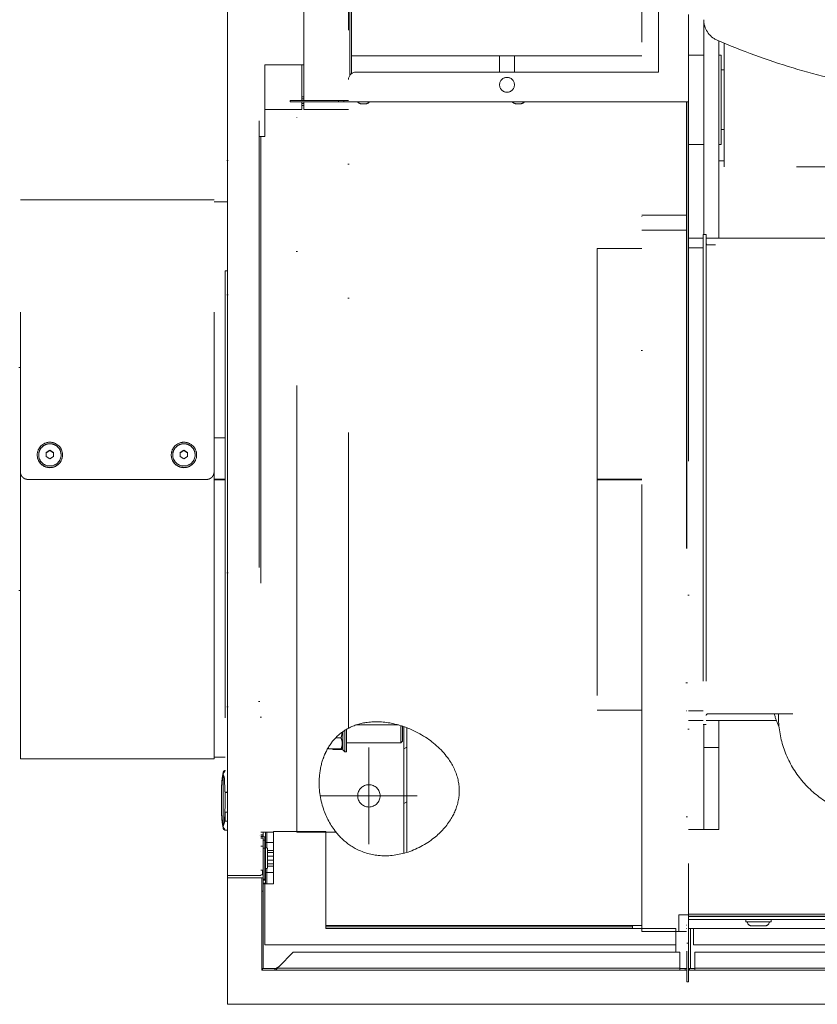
# Model space of a CAD drawing. Header units: millimetres. Extents: x -25606 to 96684, y -22894 to 47132.
# Tile 22 of 89: x 8273 to 8808, y 5163 to 5825. Entities that reach past the tile are written whole.
import ezdxf

# ---------------------------------------------------------------- set-up
doc = ezdxf.new("R2010")
doc.units = ezdxf.units.MM
doc.header["$LTSCALE"] = 50
doc.linetypes.add('A_CARA_16', pattern=[11.4, 6, -1.8, 0, -1.8, 0, -1.8])
doc.layers.add('CA_TG', color=9, linetype='A_CARA_16', lineweight=13)

# ---------------------------------------------------------------- blocks, each defined once
blk = doc.blocks.new('tg')
h = blk.add_hatch()
h.set_pattern_fill('ANSI31', color=252, scale=254, angle=345.00002, style=0)
h.set_pattern_definition([(30, (1065.013, 2161), (-15.87501, 27.4963), [])])
edge = h.paths.add_edge_path()
edge.add_spline(control_points=[(5561.44, 5261.52), (5560.77, 5261.63), (5560.1, 5261.75), (5559.44, 5261.88)], knot_values=[13.825662, 13.825662, 13.825662, 13.825662, 14.000098, 14.000098, 14.000098, 14.000098], degree=3, periodic=0)
edge.add_line((5559.44, 5261.88), (5559.44, 5261.88))
edge.add_line((5559.44, 5261.88), (5559.44, 5298.08))
edge.add_line((5559.44, 5298.08), (5561.44, 5298.08))
edge.add_line((5561.44, 5298.08), (5561.44, 5261.52))
edge.add_line((5561.44, 5261.52), (5561.44, 5261.52))
edge = h.paths.add_edge_path()
edge.add_line((4448.44, 4291.46), (4448.44, 4376.45))
edge.add_spline(control_points=[(4448.44, 4376.45), (4449.11, 4376.22), (4449.78, 4375.97), (4450.44, 4375.72)], knot_values=[10.864235, 10.864235, 10.864235, 10.864235, 11.074814, 11.074814, 11.074814, 11.074814], degree=3, periodic=0)
edge.add_line((4450.44, 4375.72), (4450.44, 4375.72))
edge.add_line((4450.44, 4375.72), (4450.44, 4292.04))
edge.add_spline(control_points=[(4450.44, 4292.04), (4450.27, 4291.99), (4450.09, 4291.94), (4449.43, 4291.74), (4448.94, 4291.6), (4448.44, 4291.46)], knot_values=[22.713594, 22.713594, 22.713594, 22.713594, 22.768373, 22.768373, 22.922016, 22.922016, 22.922016, 22.922016], degree=3, periodic=0)
edge = h.paths.add_edge_path()
edge.add_ellipse((5557.44, 4308.55), major_axis=(-3, 4), ratio=1, start_angle=270, end_angle=299.55192)
edge.add_line((5559.44, 4313.13), (5559.44, 4362.82))
edge.add_line((5559.44, 4362.82), (5559.44, 4362.82))
edge.add_spline(control_points=[(5559.44, 4362.82), (5559.83, 4362.95), (5560.22, 4363.08), (5560.89, 4363.27), (5561.16, 4363.35), (5561.44, 4363.43)], knot_values=[5.579232, 5.579232, 5.579232, 5.579232, 5.705995, 5.705995, 5.795124, 5.795124, 5.795124, 5.795124], degree=3, periodic=0)
edge.add_line((5561.44, 4363.43), (5561.44, 4311.55))
at = {"color": 252}
for p, q in [((4639.44, 5425), (4639.44, 4205)), ((4619.44, 4816), (4619.44, 5370)), ((4329.94, 4276.5), (4329.94, 5353.5)), ((4351.19, 5353.5), (4351.19, 4276.5)), ((4411.19, 5144.22), (4411.19, 4375.39)), ((4608.19, 5136.22), (4608.19, 4827)), ((4413.19, 5060.38), (4413.19, 4815)), ((4412.19, 5056.63), (4412.19, 4814)), ((4381.19, 4860.92), (4381.19, 4797)), ((4649.94, 4707), (4649.94, 4848.92)), ((4659.94, 4836.98), (4659.94, 4704.45)), ((4663.44, 4752.5), (4663.44, 4835.49)), ((4639.44, 4827.5), (4649.94, 4827.5)), ((4659.94, 4827.5), (4661.44, 4827.5)), ((4661.44, 4767.5), (4661.44, 4827.5)), ((4354.94, 4821), (4381.19, 4821)), ((4354.94, 4772.83), (4354.94, 4821)), ((4379.94, 4797), (4379.94, 4821)), ((4413.19, 4827), (4608.19, 4827)), ((4512.69, 4827), (4512.69, 4816)), ((4522.69, 4816), (4522.69, 4827)), ((4416.19, 4816), (4619.44, 4816)), ((4661.44, 4817.5), (4663.44, 4817.5)), ((4411.19, 4797), (4372.07, 4797)), ((4372.07, 4796), (4372.07, 4797)), ((4639.44, 4796), (4372.07, 4796)), ((4381.19, 4799.33), (4379.94, 4799.33)), ((4381.19, 4798), (4379.94, 4798)), ((4379.94, 4791), (4379.94, 4796)), ((4381.19, 4795), (4379.94, 4795)), ((4381.19, 4796), (4381.19, 4791)), ((4404.52, 4797), (4404.52, 4796)), ((4408.19, 4796), (4408.19, 4797)), ((4422.46, 4794.65), (4420.17, 4794.65)), ((4526.46, 4794.65), (4524.17, 4794.65)), ((4608.19, 4239), (4608.19, 4796)), ((4638.19, 4796), (4638.19, 4239)), ((4638.44, 4796), (4638.44, 4205)), ((4354.94, 4791), (4379.94, 4791)), ((4376.43, 4305.5), (4376.43, 4791)), ((4379.94, 4793.67), (4381.19, 4793.67)), ((4381.19, 4791), (4411.19, 4791)), ((4661.44, 4777.5), (4663.44, 4777.5)), ((4354.94, 4772.83), (4351.19, 4772.83)), ((4352.44, 4772.83), (4352.44, 4276.5)), ((4639.44, 4767.5), (4649.94, 4767.5)), ((4659.94, 4767.5), (4661.44, 4767.5)), ((4663.44, 4756.42), (4659.94, 4756.42)), ((5011.98, 4752.5), (4663.44, 4752.5)), ((4320.94, 4354.75), (4320.94, 4730.25)), ((4320.94, 4729), (4329.94, 4729)), ((4638.19, 4720), (4608.19, 4720)), ((4608.19, 4710), (4638.19, 4710)), ((4639.44, 4704.45), (4649.44, 4704.45)), ((4649.44, 4707), (4649.44, 4378)), ((4651.44, 4707), (4649.44, 4707)), ((4651.44, 4707), (4651.44, 4378)), ((4651.44, 4704.45), (4879.06, 4704.45)), ((4578.19, 4697.5), (4578.19, 4387.5)), ((4608.19, 4697.5), (4578.19, 4697.5)), ((4638.44, 4698), (4638.19, 4698)), ((4649.44, 4698), (4639.44, 4698)), ((5227.9, 4700), (4652.44, 4700)), ((4329.94, 4682.5), (4328.44, 4682.5)), ((4328.44, 4682.5), (4328.44, 4332.28)), ((4328.44, 4570.4), (4320.94, 4570.4)), ((4202.23, 4558.86), (4202.23, 4558.99)), ((4210.73, 4562.12), (4208.23, 4560.68)), ((4208.23, 4560.41), (4210.73, 4561.84)), ((4208.23, 4560.68), (4208.23, 4557.81)), ((4208.23, 4557.81), (4210.73, 4556.37)), ((4213.23, 4560.68), (4210.73, 4562.12)), ((4210.73, 4562.12), (4210.73, 4561.84)), ((4210.73, 4561.84), (4213.23, 4560.41)), ((4210.73, 4556.37), (4213.23, 4557.81)), ((4213.23, 4557.81), (4213.23, 4560.68)), ((4219.23, 4558.86), (4219.23, 4558.99)), ((4292.23, 4558.86), (4292.23, 4558.99)), ((4300.73, 4562.12), (4298.23, 4560.68)), ((4298.23, 4560.41), (4300.73, 4561.84)), ((4298.23, 4560.68), (4298.23, 4557.81)), ((4298.23, 4557.81), (4300.73, 4556.37)), ((4303.23, 4560.68), (4300.73, 4562.12)), ((4300.73, 4562.12), (4300.73, 4561.84)), ((4300.73, 4561.84), (4303.23, 4560.41)), ((4300.73, 4556.37), (4303.23, 4557.81)), ((4303.23, 4557.81), (4303.23, 4560.68)), ((4309.23, 4558.86), (4309.23, 4558.99)), ((4328.44, 4542.75), (4320.94, 4542.75)), ((4608.19, 4542.75), (4578.19, 4542.75)), ((4328.44, 4542.25), (4320.94, 4542.25)), ((4608.19, 4542.25), (4578.19, 4542.25)), ((4608.19, 4387.5), (4578.19, 4387.5)), ((4638.44, 4387), (4638.19, 4387)), ((4649.44, 4387), (4639.44, 4387)), ((5279.71, 4385), (4652.44, 4385)), ((4699.94, 4383.73), (4699.94, 4385)), ((4416.25, 4377.58), (4444.85, 4377.58)), ((4639.44, 4380.55), (4649.44, 4380.55)), ((4651.44, 4378), (4649.44, 4378)), ((4649.94, 4378), (4649.94, 4307.5)), ((4651.44, 4380.55), (4698.59, 4380.55)), ((4659.94, 4307.5), (4659.94, 4380.55)), ((4407.44, 4360.83), (4407.44, 4373.09)), ((4408.69, 4373.93), (4408.69, 4359.58)), ((4409.94, 4374.7), (4409.94, 4359.58)), ((4446.37, 4365.58), (4446.37, 4377.13)), ((4447.44, 4376.51), (4447.02, 4376.93)), ((4447.44, 4376.51), (4447.44, 4366.66)), ((4448.44, 4291.46), (4448.44, 4376.45)), ((4450.44, 4375.72), (4450.44, 4292.04)), ((4406.23, 4368.89), (4402.57, 4368.89)), ((4409.94, 4365.58), (4446.37, 4365.58)), ((4447.44, 4366.66), (4446.37, 4365.58)), ((4406.23, 4361.54), (4397.85, 4361.54)), ((4400.54, 4361.54), (4400.74, 4361.19)), ((4406.84, 4361.19), (4400.74, 4361.19)), ((4406.84, 4362.24), (4406.84, 4361.19)), ((4407.44, 4363.28), (4406.85, 4362.26)), ((4407.43, 4363.27), (4407.44, 4363.27)), ((4407.44, 4360.83), (4408.69, 4359.58)), ((4408.69, 4359.58), (4409.94, 4359.58)), ((4424.94, 4362.5), (4424.94, 4297.5)), ((4649.94, 4362.5), (4659.94, 4362.5)), ((4320.94, 4356), (4328.44, 4356)), ((4327.11, 4344.84), (4327.11, 4345.99)), ((4327.11, 4309.63), (4327.11, 4344.37)), ((4326.04, 4335.94), (4326.04, 4318.06)), ((4329.94, 4332.5), (4328.44, 4332.5)), ((4328.44, 4332.28), (4329.94, 4332.28)), ((4457.44, 4330), (4392.44, 4330)), ((4328.44, 4319.05), (4328.44, 4312.95)), ((4328.44, 4319.05), (4329.94, 4319.05)), ((4329.94, 4312.95), (4328.44, 4312.95)), ((4327.11, 4309.16), (4327.11, 4308.01)), ((4328.47, 4307), (4329.94, 4307)), ((4352.44, 4305.5), (4360.94, 4305.5)), ((4353.94, 4305.5), (4353.94, 4302.5)), ((4355.44, 4305.5), (4355.44, 4271)), ((4356.44, 4305.5), (4356.44, 4295.08)), ((4360.94, 4271), (4360.94, 4306)), ((4360.94, 4306), (4395.94, 4306)), ((4402.91, 4305.5), (4376.43, 4305.5)), ((4395.94, 4306), (4395.94, 4241)), ((4659.94, 4307.5), (4639.44, 4307.5)), ((4352.44, 4303.88), (4353.94, 4303.85)), ((4352.44, 4303.01), (4353.94, 4302.98)), ((4352.44, 4302.5), (4354.94, 4302.5)), ((4352.44, 4301.5), (4353.94, 4301.5)), ((4353.94, 4214), (4353.94, 4301.5)), ((4353.94, 4300.17), (4354.94, 4300.17)), ((4354.94, 4302.5), (4354.94, 4274)), ((4354.94, 4298.06), (4354.94, 4298.06)), ((4354.94, 4274), (4354.94, 4298.06)), ((4360.94, 4298.62), (4355.44, 4298.62)), ((4353.94, 4296.13), (4352.44, 4296.13)), ((4353.94, 4294.89), (4354.94, 4294.89)), ((4355.44, 4293.43), (4354.94, 4293.43)), ((4354.94, 4292.44), (4355.44, 4292.34)), ((4356.94, 4294.38), (4356.94, 4281.88)), ((4356.94, 4293.39), (4360.94, 4293.39)), ((4356.94, 4291.98), (4360.94, 4291.98)), ((4355.44, 4289.21), (4354.94, 4289.11)), ((4354.94, 4287.14), (4355.44, 4287.04)), ((4356.94, 4289.54), (4360.94, 4289.54)), ((4356.94, 4286.71), (4360.94, 4286.71)), ((4353.94, 4280.12), (4352.44, 4280.12)), ((4353.44, 4280.12), (4353.44, 4277)), ((4355.44, 4283.91), (4354.94, 4283.81)), ((4354.94, 4282.83), (4355.44, 4282.83)), ((4355.44, 4282), (4354.94, 4282)), ((4355.44, 4280.25), (4354.94, 4280.25)), ((4355.44, 4278.62), (4360.94, 4278.62)), ((4356.44, 4271), (4356.44, 4281.17)), ((4356.94, 4284.27), (4360.94, 4284.27)), ((4356.94, 4282.86), (4360.94, 4282.86)), ((4329.94, 4276.5), (4352.44, 4276.5)), ((4329.94, 4275), (4353.94, 4275)), ((4329.94, 4190), (4329.94, 4275)), ((4353.44, 4277), (4352.44, 4277)), ((4352.94, 4213), (4352.94, 4275)), ((4353.94, 4274), (4354.94, 4274)), ((4355.43, 4273.42), (4353.94, 4273.4)), ((4352.94, 4266.09), (4353.94, 4266.09)), ((4355.44, 4271.42), (4353.94, 4271.4)), ((4360.94, 4271), (4353.94, 4271)), ((4354.94, 4230), (4354.94, 4271)), ((4638.19, 4250), (4632.94, 4250)), ((4632.94, 4250), (4632.94, 4239)), ((4639.44, 4250), (4638.44, 4250)), ((4639.44, 4250.45), (5338.12, 4250.45)), ((4639.44, 4249.2), (5338.12, 4249.2)), ((5340.12, 4248.87), (4639.44, 4248.87)), ((5364.94, 4247), (4639.44, 4247)), ((4677.94, 4247), (4677.94, 4245.5)), ((4677.94, 4245.5), (4694.94, 4245.5)), ((4694.94, 4247), (4694.94, 4245.5)), ((4608.19, 4243), (4395.94, 4243)), ((4601.91, 4242), (4395.94, 4242)), ((4395.94, 4241), (4630.94, 4241)), ((4601.91, 4241), (4601.91, 4243)), ((4638.19, 4239), (4608.19, 4239)), ((4630.94, 4241), (4630.94, 4225)), ((4638.44, 4243.25), (4638.19, 4243.25)), ((4638.44, 4241), (4638.19, 4241)), ((4840.94, 4241), (4639.44, 4241)), ((4640.94, 4214), (4640.94, 4241)), ((4642.94, 4230), (4642.94, 4241)), ((4682.14, 4242.6), (4690.74, 4242.6)), ((4630.94, 4230), (4354.94, 4230)), ((4639.44, 4231), (4638.44, 4231)), ((4817.44, 4230), (4642.94, 4230)), ((4364.44, 4215.28), (4374.16, 4225)), ((4374.16, 4225), (4633.82, 4225)), ((4633.82, 4213), (4633.82, 4225)), ((4643.82, 4225), (4787.3, 4225)), ((4643.82, 4213), (4643.82, 4225)), ((4638.44, 4213), (4352.94, 4213)), ((4353.39, 4213), (4353.39, 4214)), ((4361.75, 4214), (4353.39, 4214)), ((4361.75, 4213), (4361.75, 4214)), ((4633.82, 4214.38), (4363.74, 4214.38)), ((4638.44, 4214), (4633.82, 4214)), ((4637.32, 4213), (4637.32, 4214)), ((4643.82, 4214), (4639.44, 4214)), ((4808.94, 4213), (4639.44, 4213)), ((4640.32, 4214), (4640.32, 4213)), ((4797.71, 4214.38), (4643.82, 4214.38)), ((4639.44, 4205), (4638.44, 4205)), ((4808.94, 4190), (4329.94, 4190))]:
    blk.add_line(p, q, dxfattribs=at)
for p, q in [((4190.94, 4354.75), (4190.94, 4730.25)), ((4320.94, 4730.25), (4190.94, 4730.25)), ((4189.94, 4617.57), (4190.94, 4617.57)), ((4315.94, 4542.5), (4195.94, 4542.5)), ((4189.94, 4467.87), (4190.94, 4467.87)), ((4190.94, 4354.75), (4320.94, 4354.75))]:
    blk.add_line(p, q)
blk.add_lwpolyline([(4329.94, 4190), (5679.94, 4190), (5679.94, 5440), (4329.94, 5440)], close=True)
for centre, radius in [((4517.69, 4807.5), 5), ((4424.94, 4330), 7.5)]:
    blk.add_circle(centre, radius, dxfattribs=at)
for centre, radius, start, end in [((4664.76, 4851.24), 15, 180, 246.59209), ((4843.53, 5264.2), 465, 246.59209, 259.97859), ((4416.19, 4811), 5, 90, 180), ((4420.88, 4800), 5.4, 227.84576, 262.45448), ((4421.75, 4800), 5.4, 277.54552, 312.15424), ((4524.88, 4800), 5.4, 227.84576, 262.45448), ((4525.75, 4800), 5.4, 277.54552, 312.15424), ((4652.44, 4701), 1, 180, 270), ((4652.44, 4384), 1, 90, 180), ((4373.9, 4335.94), 47.86, 167.88202, 180), ((4328.56, 4345.44), 1.56, 94.55712, 159.57176), ((4373.9, 4318.06), 47.86, 180, 192.11798), ((4328.56, 4308.56), 1.56, 200.42824, 266.66948), ((4356.19, 4294.38), 0.75, 0, 180), ((4356.19, 4281.88), 0.75, 180, 0), ((4355.38, 4275.98), 2.56, 271, 271.34301), ((4682.14, 4245.8), 3.2, 185.37938, 270), ((4690.74, 4245.8), 3.2, 270, 354.62062)]:
    blk.add_arc(centre, radius, start, end, dxfattribs=at)
for centre, major_axis in [((4210.73, 4558.99), (8.5, 0)), ((4210.73, 4558.99), (7.5, 0)), ((4300.73, 4558.99), (8.5, 0)), ((4300.73, 4558.99), (7.5, 0))]:
    blk.add_ellipse(centre, major_axis=major_axis, ratio=0.996195, dxfattribs=at)
for centre, major_axis, ratio, start_param, end_param in [((4210.73, 4558.86), (-8.5, 0), 0.996195, 0, 3.141593), ((4300.73, 4558.86), (-8.5, 0), 0.996195, 0, 3.141593), ((4326.45, 4341.14), (-0.89, -4.96), 0.001196, 3.86856, 3.935027), ((4326.45, 4341.03), (0.01, -5.03), 0.176522, 2.297545, 2.364006), ((4326.45, 4312.97), (-0.01, -5.03), 0.176496, 0.777586, 0.84405), ((4326.45, 4312.86), (0.89, -4.96), 0.001196, 5.489751, 5.556218)]:
    blk.add_ellipse(centre, major_axis=major_axis, ratio=ratio, start_param=start_param, end_param=end_param, dxfattribs=at)
for points, knots in [([(4218.23, 4558.98), (4218.23, 4559.77), (4218.1, 4560.57), (4217.6, 4562.08), (4217.23, 4562.79), (4216.27, 4564.07), (4215.69, 4564.64), (4214.38, 4565.55), (4213.65, 4565.91), (4212.12, 4566.37), (4211.32, 4566.47), (4209.72, 4566.43), (4208.92, 4566.27), (4207.42, 4565.73), (4206.71, 4565.33), (4205.45, 4564.34), (4204.9, 4563.75), (4204.02, 4562.41), (4203.69, 4561.67), (4203.32, 4560.28), (4203.23, 4559.63), (4203.23, 4558.98)], [0.001746, 0.001746, 0.001746, 0.001746, 0.31918, 0.31918, 0.638524, 0.638524, 0.958289, 0.958289, 1.278569, 1.278569, 1.599252, 1.599252, 1.920069, 1.920069, 2.240696, 2.240696, 2.560886, 2.560886, 2.880563, 2.880563, 3.139847, 3.139847, 3.139847, 3.139847]), ([(4308.23, 4558.98), (4308.23, 4559.77), (4308.1, 4560.57), (4307.6, 4562.08), (4307.23, 4562.79), (4306.27, 4564.07), (4305.69, 4564.64), (4304.38, 4565.55), (4303.65, 4565.91), (4302.12, 4566.37), (4301.32, 4566.47), (4299.72, 4566.43), (4298.92, 4566.27), (4297.42, 4565.73), (4296.71, 4565.33), (4295.45, 4564.34), (4294.9, 4563.75), (4294.02, 4562.41), (4293.69, 4561.67), (4293.32, 4560.28), (4293.23, 4559.63), (4293.23, 4558.98)], [0.001746, 0.001746, 0.001746, 0.001746, 0.31918, 0.31918, 0.638524, 0.638524, 0.958289, 0.958289, 1.278569, 1.278569, 1.599252, 1.599252, 1.920069, 1.920069, 2.240696, 2.240696, 2.560886, 2.560886, 2.880563, 2.880563, 3.139847, 3.139847, 3.139847, 3.139847]), ([(4320.94, 4547.52), (4320.94, 4547.48), (4320.94, 4547.43), (4320.94, 4547.39), (4320.94, 4547.35), (4320.94, 4547.31), (4320.94, 4547.27), (4320.93, 4547.19), (4320.93, 4547.11), (4320.92, 4547.02), (4320.91, 4546.94), (4320.9, 4546.86), (4320.89, 4546.78), (4320.88, 4546.74), (4320.87, 4546.7), (4320.87, 4546.66), (4320.86, 4546.62), (4320.85, 4546.58), (4320.85, 4546.54), (4320.83, 4546.46), (4320.81, 4546.38), (4320.79, 4546.3), (4320.77, 4546.22), (4320.75, 4546.14), (4320.73, 4546.06), (4320.7, 4545.98), (4320.68, 4545.9), (4320.65, 4545.83), (4320.64, 4545.79), (4320.62, 4545.75), (4320.61, 4545.71), (4320.59, 4545.67), (4320.58, 4545.63), (4320.56, 4545.6), (4320.53, 4545.52), (4320.5, 4545.45), (4320.46, 4545.37), (4320.43, 4545.3), (4320.39, 4545.22), (4320.35, 4545.15), (4320.33, 4545.12), (4320.31, 4545.08), (4320.29, 4545.04), (4320.27, 4545.01), (4320.25, 4544.97), (4320.23, 4544.94), (4320.19, 4544.87), (4320.14, 4544.8), (4320.1, 4544.73), (4320.05, 4544.66), (4320.01, 4544.59), (4319.96, 4544.53), (4319.91, 4544.46), (4319.86, 4544.4), (4319.81, 4544.33), (4319.78, 4544.3), (4319.75, 4544.27), (4319.73, 4544.24), (4319.7, 4544.21), (4319.67, 4544.18), (4319.65, 4544.15), (4319.59, 4544.09), (4319.53, 4544.03), (4319.48, 4543.97), (4319.42, 4543.91), (4319.36, 4543.85), (4319.3, 4543.8), (4319.27, 4543.77), (4319.24, 4543.74), (4319.21, 4543.72), (4319.18, 4543.69), (4319.14, 4543.66), (4319.11, 4543.64), (4319.05, 4543.59), (4318.99, 4543.54), (4318.92, 4543.49), (4318.85, 4543.44), (4318.79, 4543.39), (4318.72, 4543.35), (4318.65, 4543.3), (4318.58, 4543.26), (4318.51, 4543.21), (4318.48, 4543.19), (4318.44, 4543.17), (4318.41, 4543.15), (4318.37, 4543.13), (4318.33, 4543.11), (4318.3, 4543.09), (4318.23, 4543.05), (4318.15, 4543.02), (4318.08, 4542.98), (4318.01, 4542.95), (4317.93, 4542.91), (4317.85, 4542.88), (4317.82, 4542.87), (4317.78, 4542.85), (4317.74, 4542.84), (4317.7, 4542.82), (4317.66, 4542.81), (4317.63, 4542.79), (4317.55, 4542.77), (4317.47, 4542.74), (4317.39, 4542.72), (4317.31, 4542.69), (4317.24, 4542.67), (4317.16, 4542.65), (4317.08, 4542.63), (4317, 4542.61), (4316.92, 4542.6), (4316.88, 4542.59), (4316.84, 4542.58), (4316.8, 4542.57), (4316.76, 4542.57), (4316.72, 4542.56), (4316.67, 4542.55), (4316.59, 4542.54), (4316.51, 4542.53), (4316.43, 4542.52), (4316.35, 4542.52), (4316.27, 4542.51), (4316.19, 4542.51), (4316.15, 4542.5), (4316.1, 4542.5), (4316.06, 4542.5), (4316.02, 4542.5), (4315.98, 4542.5), (4315.94, 4542.5)], [0, 0, 0, 0, 0.122924, 0.122924, 0.122924, 0.245847, 0.245847, 0.245847, 0.491695, 0.491695, 0.491695, 0.737542, 0.737542, 0.737542, 0.860465, 0.860465, 0.860465, 0.983389, 0.983389, 0.983389, 1.229236, 1.229236, 1.229236, 1.475084, 1.475084, 1.475084, 1.720931, 1.720931, 1.720931, 1.843855, 1.843855, 1.843855, 1.966778, 1.966778, 1.966778, 2.212625, 2.212625, 2.212625, 2.458473, 2.458473, 2.458473, 2.581396, 2.581396, 2.581396, 2.70432, 2.70432, 2.70432, 2.950167, 2.950167, 2.950167, 3.196015, 3.196015, 3.196015, 3.441862, 3.441862, 3.441862, 3.564786, 3.564786, 3.564786, 3.687709, 3.687709, 3.687709, 3.933557, 3.933557, 3.933557, 4.179404, 4.179404, 4.179404, 4.302327, 4.302327, 4.302327, 4.425251, 4.425251, 4.425251, 4.671098, 4.671098, 4.671098, 4.916946, 4.916946, 4.916946, 5.162793, 5.162793, 5.162793, 5.285717, 5.285717, 5.285717, 5.40864, 5.40864, 5.40864, 5.654488, 5.654488, 5.654488, 5.900335, 5.900335, 5.900335, 6.023258, 6.023258, 6.023258, 6.146182, 6.146182, 6.146182, 6.392029, 6.392029, 6.392029, 6.637877, 6.637877, 6.637877, 6.883724, 6.883724, 6.883724, 7.006648, 7.006648, 7.006648, 7.129571, 7.129571, 7.129571, 7.375418, 7.375418, 7.375418, 7.621266, 7.621266, 7.621266, 7.744189, 7.744189, 7.744189, 7.867113, 7.867113, 7.867113, 7.867113]), ([(4320.94, 4547.48), (4320.94, 4547.44), (4320.94, 4547.4), (4320.94, 4547.36), (4320.94, 4547.32), (4320.94, 4547.28), (4320.94, 4547.24), (4320.93, 4547.16), (4320.93, 4547.08), (4320.92, 4546.99), (4320.91, 4546.91), (4320.9, 4546.83), (4320.89, 4546.75), (4320.88, 4546.71), (4320.87, 4546.67), (4320.87, 4546.63), (4320.86, 4546.59), (4320.85, 4546.55), (4320.85, 4546.51), (4320.83, 4546.43), (4320.81, 4546.35), (4320.79, 4546.27), (4320.77, 4546.19), (4320.75, 4546.11), (4320.73, 4546.04), (4320.7, 4545.96), (4320.68, 4545.88), (4320.65, 4545.8), (4320.64, 4545.77), (4320.62, 4545.73), (4320.61, 4545.69), (4320.59, 4545.65), (4320.58, 4545.61), (4320.56, 4545.58), (4320.53, 4545.5), (4320.5, 4545.43), (4320.46, 4545.35), (4320.43, 4545.28), (4320.39, 4545.21), (4320.35, 4545.13), (4320.33, 4545.1), (4320.31, 4545.06), (4320.29, 4545.03), (4320.27, 4544.99), (4320.25, 4544.96), (4320.23, 4544.92), (4320.19, 4544.85), (4320.14, 4544.78), (4320.1, 4544.71), (4320.05, 4544.65), (4320.01, 4544.58), (4319.96, 4544.51), (4319.91, 4544.45), (4319.86, 4544.38), (4319.81, 4544.32), (4319.78, 4544.29), (4319.75, 4544.26), (4319.73, 4544.23), (4319.7, 4544.2), (4319.67, 4544.17), (4319.65, 4544.14), (4319.59, 4544.08), (4319.53, 4544.02), (4319.48, 4543.96), (4319.42, 4543.9), (4319.36, 4543.85), (4319.3, 4543.79), (4319.27, 4543.76), (4319.24, 4543.74), (4319.21, 4543.71), (4319.18, 4543.68), (4319.14, 4543.66), (4319.11, 4543.63), (4319.05, 4543.58), (4318.99, 4543.53), (4318.92, 4543.48), (4318.85, 4543.43), (4318.79, 4543.39), (4318.72, 4543.34), (4318.65, 4543.29), (4318.58, 4543.25), (4318.51, 4543.21), (4318.48, 4543.19), (4318.44, 4543.17), (4318.41, 4543.15), (4318.37, 4543.13), (4318.33, 4543.11), (4318.3, 4543.09), (4318.23, 4543.05), (4318.15, 4543.01), (4318.08, 4542.98), (4318.01, 4542.94), (4317.93, 4542.91), (4317.85, 4542.88), (4317.82, 4542.86), (4317.78, 4542.85), (4317.74, 4542.83), (4317.7, 4542.82), (4317.66, 4542.81), (4317.63, 4542.79), (4317.55, 4542.76), (4317.47, 4542.74), (4317.39, 4542.71), (4317.31, 4542.69), (4317.24, 4542.67), (4317.16, 4542.65), (4317.08, 4542.63), (4317, 4542.61), (4316.92, 4542.6), (4316.88, 4542.59), (4316.84, 4542.58), (4316.8, 4542.57), (4316.76, 4542.57), (4316.72, 4542.56), (4316.67, 4542.55), (4316.59, 4542.54), (4316.51, 4542.53), (4316.43, 4542.52), (4316.35, 4542.52), (4316.27, 4542.51), (4316.19, 4542.51), (4316.15, 4542.5), (4316.1, 4542.5), (4316.06, 4542.5), (4316.02, 4542.5), (4315.98, 4542.5), (4315.94, 4542.5)], [0, 0, 0, 0, 0.122514, 0.122514, 0.122514, 0.245028, 0.245028, 0.245028, 0.490055, 0.490055, 0.490055, 0.735082, 0.735082, 0.735082, 0.857596, 0.857596, 0.857596, 0.98011, 0.98011, 0.98011, 1.225137, 1.225137, 1.225137, 1.470165, 1.470165, 1.470165, 1.715193, 1.715193, 1.715193, 1.837706, 1.837706, 1.837706, 1.96022, 1.96022, 1.96022, 2.205247, 2.205247, 2.205247, 2.450275, 2.450275, 2.450275, 2.572789, 2.572789, 2.572789, 2.695302, 2.695302, 2.695302, 2.94033, 2.94033, 2.94033, 3.185358, 3.185358, 3.185358, 3.430385, 3.430385, 3.430385, 3.552899, 3.552899, 3.552899, 3.675413, 3.675413, 3.675413, 3.92044, 3.92044, 3.92044, 4.165468, 4.165468, 4.165468, 4.287981, 4.287981, 4.287981, 4.410495, 4.410495, 4.410495, 4.655523, 4.655523, 4.655523, 4.900551, 4.900551, 4.900551, 5.145578, 5.145578, 5.145578, 5.268092, 5.268092, 5.268092, 5.390606, 5.390606, 5.390606, 5.635633, 5.635633, 5.635633, 5.88066, 5.88066, 5.88066, 6.003174, 6.003174, 6.003174, 6.125688, 6.125688, 6.125688, 6.370715, 6.370715, 6.370715, 6.615743, 6.615743, 6.615743, 6.860771, 6.860771, 6.860771, 6.983284, 6.983284, 6.983284, 7.105798, 7.105798, 7.105798, 7.350826, 7.350826, 7.350826, 7.595853, 7.595853, 7.595853, 7.718367, 7.718367, 7.718367, 7.840881, 7.840881, 7.840881, 7.840881]), ([(4411.19, 4375.39), (4415.11, 4377.47), (4419.36, 4378.75), (4429.48, 4380.13), (4435.36, 4379.74), (4448.71, 4376.89), (4456.26, 4373.67), (4468.89, 4365.47), (4474.41, 4360.47), (4481.47, 4350.38), (4483.68, 4345.71), (4485.78, 4336.34), (4485.88, 4331.91), (4484.29, 4322.99), (4482.58, 4318.7), (4477.26, 4309.82), (4473.29, 4305.46), (4463.25, 4297.38), (4456.75, 4293.93), (4443.87, 4290.07), (4437.51, 4289.33), (4425.77, 4290.54), (4420.53, 4292.13), (4411.86, 4296.84), (4408.4, 4299.53), (4404.52, 4303.6), (4403.7, 4304.53), (4402.91, 4305.5)], [7.024693, 7.024693, 7.024693, 7.024693, 8.360599, 8.360599, 10.096469, 10.096469, 12.458614, 12.458614, 14.617857, 14.617857, 16.164891, 16.164891, 17.509524, 17.509524, 18.894004, 18.894004, 20.628033, 20.628033, 22.768373, 22.768373, 24.663829, 24.663829, 26.311117, 26.311117, 27.624931, 27.624931, 27.99861, 27.99861, 27.99861, 27.99861]), ([(4768.94, 4315.33), (4761.73, 4315.33), (4754.52, 4316.46), (4740.8, 4320.87), (4734.29, 4324.15), (4722.6, 4332.55), (4717.42, 4337.68), (4708.91, 4349.26), (4705.57, 4355.73), (4701.09, 4369.37), (4699.94, 4376.55), (4699.94, 4383.73)], [1.570796, 1.570796, 1.570796, 1.570796, 1.884956, 1.884956, 2.199115, 2.199115, 2.513274, 2.513274, 2.827433, 2.827433, 3.141593, 3.141593, 3.141593, 3.141593]), ([(4393.87, 4354.02), (4394.47, 4355.87), (4395.19, 4357.68), (4397.69, 4362.85), (4399.83, 4366.01), (4405, 4371.45), (4407.93, 4373.67), (4411.19, 4375.39)], [5.133899, 5.133899, 5.133899, 5.133899, 5.718391, 5.718391, 6.86399, 6.86399, 7.975906, 7.975906, 7.975906, 7.975906]), ([(4402.91, 4305.5), (4399.13, 4310.18), (4396.27, 4315.59), (4392.18, 4327.89), (4391.22, 4334.96), (4391.87, 4345.99), (4392.6, 4350.1), (4393.87, 4354.02)], [0.006433, 0.006433, 0.006433, 0.006433, 1.812655, 1.812655, 3.894406, 3.894406, 5.133899, 5.133899, 5.133899, 5.133899]), ([(4327.06, 4344.61), (4326.37, 4341.66), (4326.04, 4338.66), (4326.04, 4335.65), (4326.04, 4335.64), (4326.04, 4335.63)], [-1.273555, -1.273555, -1.273555, -1.273555, 0, 0, 0.003884, 0.003884, 0.003884, 0.003884]), ([(4327.9, 4346.04), (4327.9, 4346.01), (4327.87, 4345.98), (4327.65, 4345.76), (4327.38, 4345.5), (4327.16, 4345), (4327.13, 4344.92), (4327.11, 4344.84)], [-1.2194228, -1.2194228, -1.2194228, -1.2194228, -1.1482051, -1.1482051, -1.0016214, -1.0016214, -0.974828, -0.974828, -0.974828, -0.974828]), ([(4327.11, 4344.37), (4327.15, 4344.21), (4327.21, 4344.04), (4327.42, 4343.45), (4327.59, 4343.03), (4327.78, 4342.45), (4327.84, 4342.24), (4327.89, 4341.93), (4327.9, 4341.83), (4327.9, 4341.73)], [-1.5928828, -1.5928828, -1.5928828, -1.5928828, -1.5220161, -1.5220161, -1.364627, -1.364627, -1.2850126, -1.2850126, -1.2461465, -1.2461465, -1.2461465, -1.2461465]), ([(4328.44, 4346.98), (4328.41, 4346.96), (4328.36, 4346.93), (4328.18, 4346.73), (4328.04, 4346.45), (4327.9, 4346.04)], [-17.563882, -17.563882, -17.563882, -17.563882, -17.177937, -17.177937, -16.150333, -16.150333, -16.150333, -16.150333]), ([(4327.9, 4341.73), (4327.93, 4341.07), (4327.96, 4340.42), (4328.13, 4336.36), (4328.29, 4333.06), (4328.43, 4329.19), (4328.46, 4328.48), (4328.47, 4327.65), (4328.47, 4327.49), (4328.47, 4327.25), (4328.47, 4327.17), (4328.47, 4327.02), (4328.47, 4326.95), (4328.47, 4326.79), (4328.47, 4326.71), (4328.47, 4326.43), (4328.47, 4326.24), (4328.44, 4324.74), (4328.38, 4323.29), (4328.18, 4318.6), (4328.04, 4315.44), (4327.9, 4312.27)], [-19.656616, -19.656616, -19.656616, -19.656616, -19.413572, -19.413572, -18.166957, -18.166957, -17.902799, -17.902799, -17.840969, -17.840969, -17.809256, -17.809256, -17.782478, -17.782478, -17.749236, -17.749236, -17.677577, -17.677577, -17.177936, -17.177936, -16.150332, -16.150332, -16.150332, -16.150332]), ([(4326.04, 4318.37), (4326.04, 4318.36), (4326.04, 4318.35), (4326.04, 4315.34), (4326.37, 4312.34), (4327.06, 4309.39)], [-16.823104, -16.823104, -16.823104, -16.823104, -16.819221, -16.819221, -15.545666, -15.545666, -15.545666, -15.545666]), ([(4327.9, 4312.27), (4327.9, 4312.1), (4327.87, 4311.89), (4327.65, 4311.07), (4327.38, 4310.48), (4327.16, 4309.82), (4327.13, 4309.72), (4327.11, 4309.63)], [-1.2194227, -1.2194227, -1.2194227, -1.2194227, -1.1482051, -1.1482051, -1.0016214, -1.0016214, -0.974828, -0.974828, -0.974828, -0.974828]), ([(4327.11, 4309.16), (4327.21, 4308.82), (4327.38, 4308.55), (4327.66, 4308.23), (4327.76, 4308.13), (4327.87, 4308.02), (4327.9, 4307.99), (4327.9, 4307.96)], [-0.2709346, -0.2709346, -0.2709346, -0.2709346, -0.1449838, -0.1449838, -0.06362, -0.06362, -0.0097497, -0.0097497, -0.0097497, -0.0097497]), ([(4327.9, 4307.96), (4328.02, 4307.61), (4328.13, 4307.36), (4328.33, 4307.1), (4328.4, 4307.04), (4328.46, 4307.01), (4328.47, 4307.01), (4328.47, 4307), (4328.47, 4307), (4328.47, 4307), (4328.47, 4307), (4328.47, 4307)], [-1.386934, -1.386934, -1.386934, -1.386934, -0.650773, -0.650773, -0.178319, -0.178319, -0.055181, -0.055181, -0.02189, -0.02189, 0, 0, 0, 0]), ([(4361.75, 4214), (4362.47, 4214), (4363.2, 4214.38), (4363.92, 4214.9), (4364.09, 4215.02), (4364.27, 4215.15), (4364.44, 4215.28)], [0, 0, 0, 0, 2.715015, 2.715015, 2.715015, 3.358386, 3.358386, 3.358386, 3.358386]), ([(4361.75, 4213), (4362.38, 4213), (4363, 4213.5), (4363.63, 4214.24), (4363.67, 4214.29), (4363.71, 4214.33), (4363.74, 4214.38)], [0, 0, 0, 0, 3.1344, 3.1344, 3.1344, 3.32323, 3.32323, 3.32323, 3.32323]), ([(4363.74, 4214.38), (4363.81, 4214.47), (4363.87, 4214.56), (4364.03, 4214.77), (4364.12, 4214.89), (4364.29, 4215.1), (4364.37, 4215.19), (4364.44, 4215.28)], [-0.1139378, -0.1139378, -0.1139378, -0.1139378, -0.0803738, -0.0803738, -0.0344097, -0.0344097, 0, 0, 0, 0])]:
    blk.add_open_spline(points, degree=3, knots=knots, dxfattribs=at)
for points, knots in [([(4190.94, 4547.52), (4190.94, 4547.48), (4190.94, 4547.43), (4190.94, 4547.39), (4190.94, 4547.35), (4190.95, 4547.31), (4190.95, 4547.27), (4190.95, 4547.19), (4190.96, 4547.11), (4190.97, 4547.02), (4190.97, 4546.94), (4190.98, 4546.86), (4191, 4546.78), (4191, 4546.74), (4191.01, 4546.7), (4191.01, 4546.66), (4191.02, 4546.62), (4191.03, 4546.58), (4191.04, 4546.54), (4191.05, 4546.46), (4191.07, 4546.38), (4191.09, 4546.3), (4191.11, 4546.22), (4191.13, 4546.14), (4191.16, 4546.06), (4191.18, 4545.98), (4191.21, 4545.9), (4191.23, 4545.83), (4191.25, 4545.79), (4191.26, 4545.75), (4191.28, 4545.71), (4191.29, 4545.67), (4191.31, 4545.63), (4191.32, 4545.6), (4191.35, 4545.52), (4191.39, 4545.45), (4191.42, 4545.37), (4191.46, 4545.3), (4191.49, 4545.22), (4191.53, 4545.15), (4191.55, 4545.12), (4191.57, 4545.08), (4191.59, 4545.04), (4191.61, 4545.01), (4191.63, 4544.97), (4191.65, 4544.94), (4191.69, 4544.87), (4191.74, 4544.8), (4191.78, 4544.73), (4191.83, 4544.66), (4191.88, 4544.59), (4191.93, 4544.53), (4191.97, 4544.46), (4192.02, 4544.4), (4192.08, 4544.33), (4192.1, 4544.3), (4192.13, 4544.27), (4192.16, 4544.24), (4192.18, 4544.21), (4192.21, 4544.18), (4192.24, 4544.15), (4192.29, 4544.09), (4192.35, 4544.03), (4192.41, 4543.97), (4192.46, 4543.91), (4192.52, 4543.85), (4192.58, 4543.8), (4192.61, 4543.77), (4192.64, 4543.74), (4192.68, 4543.72), (4192.71, 4543.69), (4192.74, 4543.66), (4192.77, 4543.64), (4192.83, 4543.59), (4192.9, 4543.54), (4192.96, 4543.49), (4193.03, 4543.44), (4193.1, 4543.39), (4193.16, 4543.35), (4193.23, 4543.3), (4193.3, 4543.26), (4193.37, 4543.21), (4193.41, 4543.19), (4193.44, 4543.17), (4193.48, 4543.15), (4193.51, 4543.13), (4193.55, 4543.11), (4193.58, 4543.09), (4193.66, 4543.05), (4193.73, 4543.02), (4193.8, 4542.98), (4193.88, 4542.95), (4193.95, 4542.91), (4194.03, 4542.88), (4194.07, 4542.87), (4194.1, 4542.85), (4194.14, 4542.84), (4194.18, 4542.82), (4194.22, 4542.81), (4194.26, 4542.79), (4194.33, 4542.77), (4194.41, 4542.74), (4194.49, 4542.72), (4194.57, 4542.69), (4194.65, 4542.67), (4194.73, 4542.65), (4194.81, 4542.63), (4194.89, 4542.61), (4194.97, 4542.6), (4195.01, 4542.59), (4195.05, 4542.58), (4195.09, 4542.57), (4195.13, 4542.57), (4195.17, 4542.56), (4195.21, 4542.55), (4195.29, 4542.54), (4195.37, 4542.53), (4195.45, 4542.52), (4195.53, 4542.52), (4195.61, 4542.51), (4195.7, 4542.51), (4195.74, 4542.5), (4195.78, 4542.5), (4195.82, 4542.5), (4195.86, 4542.5), (4195.9, 4542.5), (4195.94, 4542.5)], [0, 0, 0, 0, 0.122924, 0.122924, 0.122924, 0.245847, 0.245847, 0.245847, 0.491695, 0.491695, 0.491695, 0.737542, 0.737542, 0.737542, 0.860465, 0.860465, 0.860465, 0.983389, 0.983389, 0.983389, 1.229236, 1.229236, 1.229236, 1.475084, 1.475084, 1.475084, 1.720931, 1.720931, 1.720931, 1.843855, 1.843855, 1.843855, 1.966778, 1.966778, 1.966778, 2.212625, 2.212625, 2.212625, 2.458473, 2.458473, 2.458473, 2.581396, 2.581396, 2.581396, 2.70432, 2.70432, 2.70432, 2.950167, 2.950167, 2.950167, 3.196015, 3.196015, 3.196015, 3.441862, 3.441862, 3.441862, 3.564786, 3.564786, 3.564786, 3.687709, 3.687709, 3.687709, 3.933557, 3.933557, 3.933557, 4.179404, 4.179404, 4.179404, 4.302327, 4.302327, 4.302327, 4.425251, 4.425251, 4.425251, 4.671098, 4.671098, 4.671098, 4.916946, 4.916946, 4.916946, 5.162793, 5.162793, 5.162793, 5.285717, 5.285717, 5.285717, 5.40864, 5.40864, 5.40864, 5.654488, 5.654488, 5.654488, 5.900335, 5.900335, 5.900335, 6.023258, 6.023258, 6.023258, 6.146182, 6.146182, 6.146182, 6.392029, 6.392029, 6.392029, 6.637877, 6.637877, 6.637877, 6.883724, 6.883724, 6.883724, 7.006648, 7.006648, 7.006648, 7.129571, 7.129571, 7.129571, 7.375418, 7.375418, 7.375418, 7.621266, 7.621266, 7.621266, 7.744189, 7.744189, 7.744189, 7.867113, 7.867113, 7.867113, 7.867113]), ([(4190.94, 4547.48), (4190.94, 4547.44), (4190.94, 4547.4), (4190.94, 4547.36), (4190.94, 4547.32), (4190.95, 4547.28), (4190.95, 4547.24), (4190.95, 4547.16), (4190.96, 4547.08), (4190.97, 4546.99), (4190.97, 4546.91), (4190.98, 4546.83), (4191, 4546.75), (4191, 4546.71), (4191.01, 4546.67), (4191.01, 4546.63), (4191.02, 4546.59), (4191.03, 4546.55), (4191.04, 4546.51), (4191.05, 4546.43), (4191.07, 4546.35), (4191.09, 4546.27), (4191.11, 4546.19), (4191.13, 4546.11), (4191.16, 4546.04), (4191.18, 4545.96), (4191.21, 4545.88), (4191.23, 4545.8), (4191.25, 4545.77), (4191.26, 4545.73), (4191.28, 4545.69), (4191.29, 4545.65), (4191.31, 4545.61), (4191.32, 4545.58), (4191.35, 4545.5), (4191.39, 4545.43), (4191.42, 4545.35), (4191.46, 4545.28), (4191.49, 4545.21), (4191.53, 4545.13), (4191.55, 4545.1), (4191.57, 4545.06), (4191.59, 4545.03), (4191.61, 4544.99), (4191.63, 4544.96), (4191.65, 4544.92), (4191.69, 4544.85), (4191.74, 4544.78), (4191.78, 4544.71), (4191.83, 4544.65), (4191.88, 4544.58), (4191.93, 4544.51), (4191.97, 4544.45), (4192.02, 4544.38), (4192.08, 4544.32), (4192.1, 4544.29), (4192.13, 4544.26), (4192.16, 4544.23), (4192.18, 4544.2), (4192.21, 4544.17), (4192.24, 4544.14), (4192.29, 4544.08), (4192.35, 4544.02), (4192.41, 4543.96), (4192.46, 4543.9), (4192.52, 4543.85), (4192.58, 4543.79), (4192.61, 4543.76), (4192.64, 4543.74), (4192.68, 4543.71), (4192.71, 4543.68), (4192.74, 4543.66), (4192.77, 4543.63), (4192.83, 4543.58), (4192.9, 4543.53), (4192.96, 4543.48), (4193.03, 4543.43), (4193.1, 4543.39), (4193.16, 4543.34), (4193.23, 4543.29), (4193.3, 4543.25), (4193.37, 4543.21), (4193.41, 4543.19), (4193.44, 4543.17), (4193.48, 4543.15), (4193.51, 4543.13), (4193.55, 4543.11), (4193.58, 4543.09), (4193.66, 4543.05), (4193.73, 4543.01), (4193.8, 4542.98), (4193.88, 4542.94), (4193.95, 4542.91), (4194.03, 4542.88), (4194.07, 4542.86), (4194.1, 4542.85), (4194.14, 4542.83), (4194.18, 4542.82), (4194.22, 4542.81), (4194.26, 4542.79), (4194.33, 4542.76), (4194.41, 4542.74), (4194.49, 4542.71), (4194.57, 4542.69), (4194.65, 4542.67), (4194.73, 4542.65), (4194.81, 4542.63), (4194.89, 4542.61), (4194.97, 4542.6), (4195.01, 4542.59), (4195.05, 4542.58), (4195.09, 4542.57), (4195.13, 4542.57), (4195.17, 4542.56), (4195.21, 4542.55), (4195.29, 4542.54), (4195.37, 4542.53), (4195.45, 4542.52), (4195.53, 4542.52), (4195.61, 4542.51), (4195.7, 4542.51), (4195.74, 4542.5), (4195.78, 4542.5), (4195.82, 4542.5), (4195.86, 4542.5), (4195.9, 4542.5), (4195.94, 4542.5)], [0, 0, 0, 0, 0.122514, 0.122514, 0.122514, 0.245028, 0.245028, 0.245028, 0.490055, 0.490055, 0.490055, 0.735082, 0.735082, 0.735082, 0.857596, 0.857596, 0.857596, 0.98011, 0.98011, 0.98011, 1.225137, 1.225137, 1.225137, 1.470165, 1.470165, 1.470165, 1.715193, 1.715193, 1.715193, 1.837706, 1.837706, 1.837706, 1.96022, 1.96022, 1.96022, 2.205247, 2.205247, 2.205247, 2.450275, 2.450275, 2.450275, 2.572789, 2.572789, 2.572789, 2.695302, 2.695302, 2.695302, 2.94033, 2.94033, 2.94033, 3.185358, 3.185358, 3.185358, 3.430385, 3.430385, 3.430385, 3.552899, 3.552899, 3.552899, 3.675413, 3.675413, 3.675413, 3.92044, 3.92044, 3.92044, 4.165468, 4.165468, 4.165468, 4.287981, 4.287981, 4.287981, 4.410495, 4.410495, 4.410495, 4.655523, 4.655523, 4.655523, 4.900551, 4.900551, 4.900551, 5.145578, 5.145578, 5.145578, 5.268092, 5.268092, 5.268092, 5.390606, 5.390606, 5.390606, 5.635633, 5.635633, 5.635633, 5.88066, 5.88066, 5.88066, 6.003174, 6.003174, 6.003174, 6.125688, 6.125688, 6.125688, 6.370715, 6.370715, 6.370715, 6.615743, 6.615743, 6.615743, 6.860771, 6.860771, 6.860771, 6.983284, 6.983284, 6.983284, 7.105798, 7.105798, 7.105798, 7.350826, 7.350826, 7.350826, 7.595853, 7.595853, 7.595853, 7.718367, 7.718367, 7.718367, 7.840881, 7.840881, 7.840881, 7.840881])]:
    blk.add_open_spline(points, degree=3, knots=knots)
blk.add_open_spline([(4700.39, 4375.98), (4699.11, 4378.93), (4698.04, 4381.94), (4697.13, 4385)], degree=3, dxfattribs=at)
for points, weights in [([(4406.23, 4368.89), (4406.85, 4370.96), (4406.99, 4372.77)], [1, 1.05842661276, 1.07272061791]), ([(4406.23, 4361.54), (4407.73, 4365.22), (4406.23, 4368.89)], [1, 1.15470053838, 1]), ([(4397.85, 4361.54), (4397.58, 4361.79), (4397.4, 4362.01)], [1, 1.02459306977, 1.04136691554]), ([(4397.57, 4362.29), (4397.69, 4361.93), (4397.85, 4361.54)], [1.02564066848, 1.01410668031, 1]), ([(4400.55, 4361.54), (4400.64, 4361.37), (4400.74, 4361.19)], [1.00830929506, 1.00474880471, 1]), ([(4406.85, 4362.26), (4406.66, 4361.92), (4406.23, 4361.54)], [1.0586772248, 1.03934546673, 1])]:
    blk.add_rational_spline(points, weights, degree=2, dxfattribs=at)

msp = doc.modelspace()

# ---------------------------------------------------------------- block references
at = {"layer": 'CA_TG'}
msp.add_blockref('tg', (4082.27, 973.28), dxfattribs=at)

doc.saveas('drawing.dxf')
